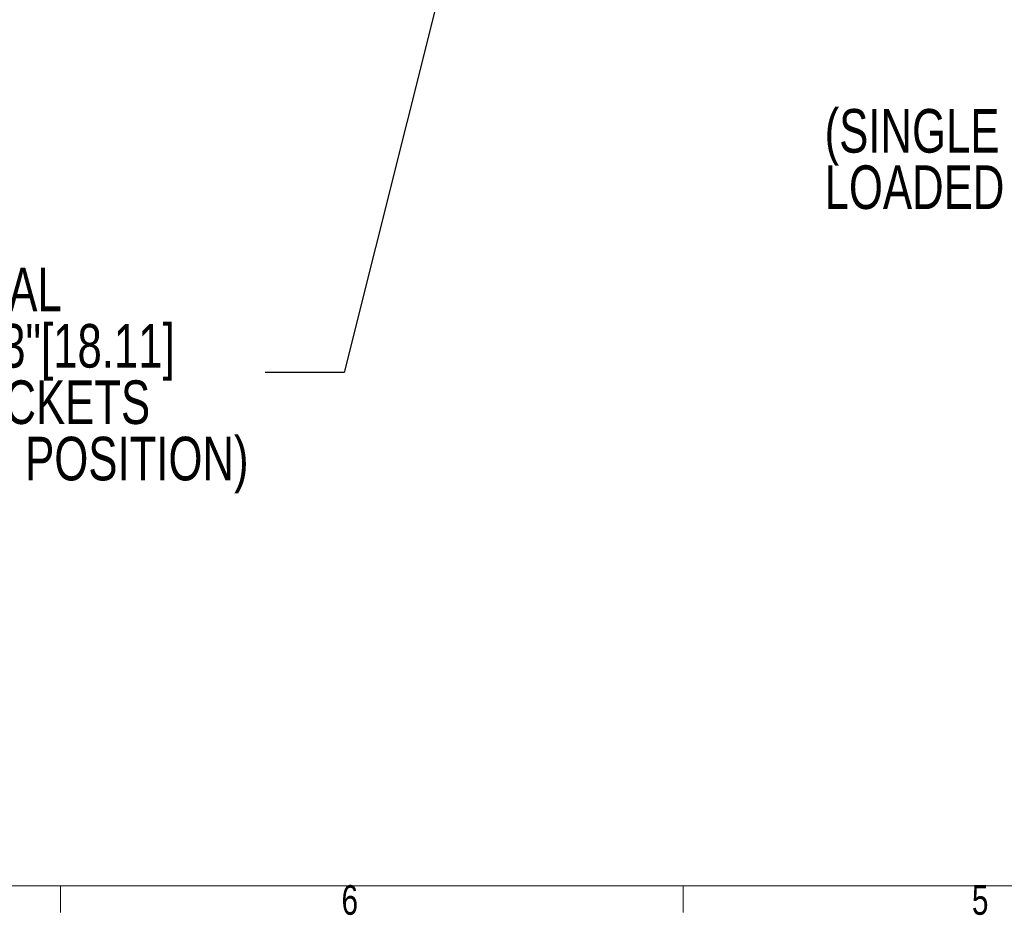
# Model space of a CAD drawing. Header units: inches. Extents: x 5 to 165, y 3 to 108.
# Tile 19 of 139: x 44 to 75, y 3 to 31. Entities that reach past the tile are written whole.
import ezdxf

# ---------------------------------------------------------------- set-up
doc = ezdxf.new("R2010")
doc.units = ezdxf.units.IN
doc.header["$LTSCALE"] = 10
doc.header["$MEASUREMENT"] = 0
doc.styles.add('SLDTEXTSTYLE0', font='TXT', dxfattribs={"width": 0.75})
doc.dimstyles.new('SLDDIMSTYLE2', dxfattribs={"dimtxt": 0.18, "dimasz": 1.56, "dimexe": 0, "dimexo": 0.0625, "dimgap": 0, "dimtad": 0, "dimtih": 1, "dimtoh": 1, "dimdec": 0, "dimrnd": 1e-09, "dimzin": 0, "dimdsep": 46, "dimtxsty": 'Standard', "dimsah": 1, "dimcen": 0.09, "dimadec": 0, "dimazin": 0, "dimtfac": 1.56, "dimtdec": 0, "dimtofl": 0, "dimtmove": 0, "dimatfit": 3, "dimfxl": 1, "dimfrac": 2, "dimtolj": 1, "dimtzin": 0, "dimarcsym": 0})

# ---------------------------------------------------------------- blocks, each defined once
blk = doc.blocks.new('SW_NOTE_3')
at = {"color": 0, "linetype": 'Continuous', "lineweight": 0, "char_height": 1.37795, "attachment_point": 2, "style": 'SLDTEXTSTYLE0'}
for s, insert in [('IN/OUT TOTAL', (-11.188, 3.314)), ('ADJUSTMENT .713"[18.11]', (-11.396, 1.532)), ('(MOUNTING BRACKETS', (-11.54, -0.25)), ('SHOWN IN NEUTRAL POSITION)', (-11.193, -2.032))]:
    blk.add_mtext(s, dxfattribs=dict(at, insert=insert))
blk = doc.blocks.new('SW_NOTE_5')
at = {"color": 0, "linetype": 'Continuous', "lineweight": 0, "char_height": 1.37795, "attachment_point": 1, "style": 'SLDTEXTSTYLE0'}
for s, insert in [('(SINGLE SPRING', (-14.492, 2.475)), ('LOADED LATCH', (-14.492, 0.694))]:
    blk.add_mtext(s, dxfattribs=dict(at, insert=insert))

msp = doc.modelspace()

# ---------------------------------------------------------------- linework, layer by layer
at = {"color": 7, "linetype": 'Continuous', "lineweight": 18}
for p, q in [((163.762516, 3.920732), (6.262516, 3.920732)), ((45.635016, 3.920732), (45.635016, 3.07274)), ((65.322516, 3.920732), (65.322516, 3.07274))]:
    msp.add_line(p, q, dxfattribs=at)

# ---------------------------------------------------------------- block references
at = {"color": 216, "linetype": 'Continuous', "lineweight": 0, "true_color": 0x800080}
for name, p in [('SW_NOTE_5', (84.289766, 25.999109)), ('SW_NOTE_3', (52.103956, 20.146807))]:
    msp.add_blockref(name, p, dxfattribs=at)

# ---------------------------------------------------------------- texts
at = {"color": 7, "linetype": 'Continuous', "lineweight": 0, "char_height": 0.9375, "attachment_point": 1, "style": 'SLDTEXTSTYLE0'}
for s, insert in [('6', (54.52322, 3.942969)), ('5', (74.454872, 3.942969))]:
    msp.add_mtext(s, dxfattribs=dict(at, insert=insert))

# ---------------------------------------------------------------- leaders
at = {"color": 216, "linetype": 'Continuous', "lineweight": 0, "true_color": 0x800080}
msp.add_leader([(60.627652, 44.191157), (54.603956, 20.146807), (52.103956, 20.146807)], dimstyle='SLDDIMSTYLE2', dxfattribs=at)

doc.saveas('drawing.dxf')
